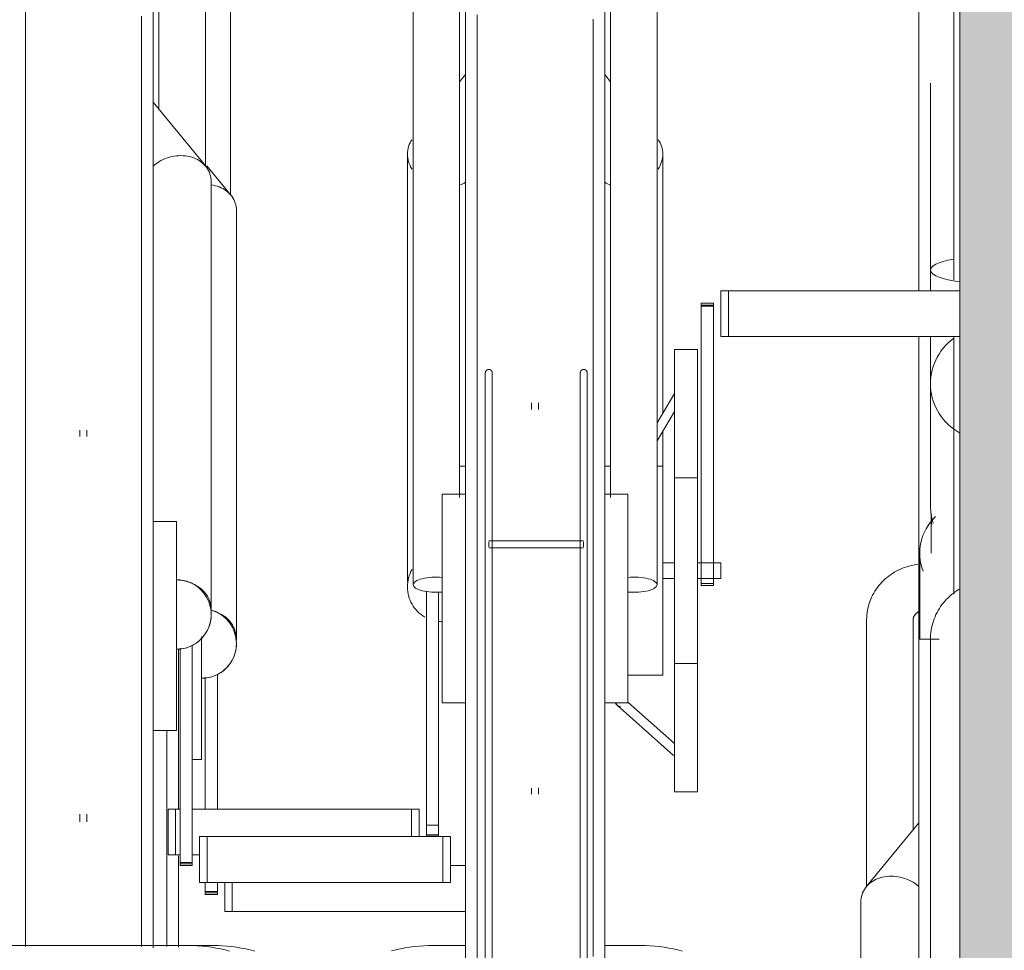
# Model space of a CAD drawing. Extents: x 50445 to 145605, y -10968 to 41989.
# Tile 225 of 256: x 96023 to 96447, y -128 to 273. Entities that reach past the tile are written whole.
import ezdxf

# ---------------------------------------------------------------- set-up
doc = ezdxf.new("R2010")
doc.units = 0
doc.header["$LTSCALE"] = 414.30304
doc.header["$MEASUREMENT"] = 0
doc.layers.add('A-EQPM', color=6, linetype='CONTINUOUS', lineweight=18)
doc.layers.add('A-GENM', color=6, linetype='CONTINUOUS', lineweight=18)

# ---------------------------------------------------------------- blocks, each defined once
blk = doc.blocks.new('42_KA leemstuc betonkolomafwerking - Type-V74-plotview doorsnede C C  -  1 op 100')
at = {"layer": 'A-GENM'}
h = blk.add_hatch(color=256, dxfattribs=at)
h.paths.add_polyline_path([(15248.73, -2480), (15802.73, -2480), (15802.73, -1463.74), (15783.05, -1462.63), (15779.84, -1461.44), (15766.34, -1452.92), (15764.44, -1450.59), (15763.56, -1444.95), (15762.83, -1434.06), (15763.24, -1407.83), (15766.34, -1402.77), (15771.72, -1399.85), (15777.93, -1399.85), (15783.31, -1402.77), (15786.42, -1407.83), (15786.83, -1410.75), (15786.83, -1438.97), (15794.83, -1439.83), (15802.73, -1439.83), (15802.73, -332.84), (15783.05, -331.72), (15779.84, -330.53), (15766.34, -322.02), (15764.44, -319.68), (15763.56, -314.04), (15762.83, -298.21), (15763.24, -276.92), (15766.34, -271.87), (15771.72, -268.95), (15777.93, -268.95), (15783.31, -271.87), (15786.42, -276.92), (15786.83, -279.84), (15786.83, -308.07), (15794.83, -308.93), (15802.73, -308.93), (15802.73, 530), (15248.73, 530), (15248.73, -2444.34)], flags=0)
h.paths.add_polyline_path([(15778.44, -1435.77), (15780.83, -1435.18), (15778.27, -1435.18)], flags=0)
h.paths.add_polyline_path([(15778.44, -304.86), (15780.83, -304.28), (15778.27, -304.28)], flags=0)
blk.add_line((15248.73, 530), (15248.73, -2480), dxfattribs=at)
blk = doc.blocks.new('97_KA_gestapelde fietsenstalling 8 fietsen 1600x1900 - Type-V118-plotview doorsnede C C  -  1 op 100')
at = {"layer": 'A-EQPM'}
for p, q in [((14934.7, -469.58), (14934.7, -354.68)), ((15246.1, -355.99), (15246.1, -506.13)), ((15231.1, -380.63), (15231.1, -482.84)), ((15236.1, -421.36), (15236.1, -501.83)), ((15231.1, -450.21), (15231.1, -510.83)), ((14934.84, -469.62), (14924.48, -457)), ((14937.2, -660.68), (14937.2, -476.2)), ((15236.1, -501.83), (15236.1, -510.83)), ((15231.1, -530.54), (15231.1, -660.96)), ((15236.1, -530.54), (15236.1, -550.82)), ((15246.1, -530.54), (15246.1, -641.5)), ((15236.1, -550.82), (15236.1, -602.8)), ((15236.1, -595.29), (15236.1, -602.8)), ((15236.45, -608.69), (15236.45, -623.86)), ((15231.45, -623.86), (15231.45, -660.96)), ((15208.6, -652.68), (15208.6, -767.58)), ((15228.6, -743.11), (15228.6, -652.68)), ((14922.2, -659.84), (14922.2, -667.77)), ((15239.84, -660.96), (15231.1, -660.96)), ((15231.1, -965.77), (15231.1, -660.96)), ((14912.2, -665.02), (14912.2, -667.77)), ((14912.2, -667.77), (14912.2, -734.27)), ((14922.2, -667.77), (14922.2, -712.77)), ((14923.77, -734.11), (14923.77, -677.35)), ((14928.99, -675.95), (14928.99, -734.11)), ((14918.12, -712.77), (14922.2, -712.77)), ((15231.1, -740.04), (15208.46, -767.62)), ((14912.2, -754.23), (14912.2, -793.7)), ((15029.36, -758.5), (15035.83, -758.5)), ((14923.77, -769.67), (14923.77, -765.7)), ((14928.99, -765.7), (14928.99, -769.67)), ((14932.2, -765.7), (14932.2, -778.2)), ((14935.41, -778.2), (14935.41, -765.7)), ((14923.77, -770.98), (14923.77, -769.67)), ((14928.99, -769.67), (14923.77, -769.67)), ((14923.77, -770.21), (14928.99, -770.21)), ((14923.77, -770.68), (14923.77, -770.98)), ((14923.77, -770.98), (14928.99, -770.98)), ((14928.99, -769.67), (14928.99, -770.98)), ((14928.99, -770.98), (14928.99, -770.68)), ((15206.1, -774.2), (15206.1, -958.68)), ((14935.41, -778.2), (14932.2, -778.2)), ((15035.83, -778.2), (14935.41, -778.2)), ((14926.59, -792.88), (14905.72, -792.88))]:
    blk.add_line(p, q, dxfattribs=at)
at = {"layer": 'A-EQPM', "flags": 128}
for points in [[(15230.67, -628.66), (15229.7, -628.79), (15228.74, -628.96), (15227.78, -629.16), (15226.83, -629.4), (15225.89, -629.67), (15224.96, -629.98), (15224.05, -630.33), (15223.15, -630.71), (15222.26, -631.13), (15221.39, -631.58), (15220.53, -632.06), (15219.7, -632.58), (15218.89, -633.12), (15218.1, -633.71), (15217.33, -634.32), (15216.58, -634.96), (15215.87, -635.63), (15215.17, -636.33), (15214.51, -637.06), (15213.88, -637.81), (15213.28, -638.59), (15212.71, -639.4), (15212.17, -640.22), (15211.67, -641.07), (15211.2, -641.94), (15210.77, -642.83), (15210.37, -643.74), (15210.02, -644.66), (15209.7, -645.59), (15209.42, -646.54), (15209.18, -647.5), (15208.98, -648.47), (15208.83, -649.45), (15208.71, -650.43), (15208.64, -651.42), (15208.6, -652.41), (15208.6, -652.68)], [(15236.1, -660.96), (15236.12, -659.96), (15236.18, -658.96), (15236.28, -657.97), (15236.42, -656.98), (15236.6, -655.99), (15236.82, -655.02), (15237.08, -654.05), (15237.37, -653.1), (15237.7, -652.15), (15238.08, -651.23), (15238.48, -650.31), (15238.93, -649.42), (15239.41, -648.54), (15239.92, -647.68), (15240.47, -646.85), (15241.05, -646.03), (15241.66, -645.24), (15242.31, -644.48), (15242.98, -643.74), (15243.68, -643.03), (15244.42, -642.35), (15245.17, -641.69), (15245.96, -641.07), (15246.76, -640.48), (15247.59, -639.92), (15248.45, -639.4)], [(15228.6, -652.68), (15228.6, -652.53), (15228.61, -652.39), (15228.63, -652.25), (15228.65, -652.1), (15228.68, -651.96), (15228.71, -651.81), (15228.75, -651.67), (15228.8, -651.52), (15228.85, -651.38), (15228.91, -651.24), (15228.98, -651.09), (15229.06, -650.95), (15229.14, -650.81), (15229.23, -650.67), (15229.32, -650.53), (15229.43, -650.39), (15229.54, -650.26), (15229.66, -650.13), (15229.78, -650), (15229.91, -649.87), (15230.06, -649.75), (15230.2, -649.63), (15230.36, -649.51), (15230.52, -649.4), (15230.69, -649.29), (15230.86, -649.19), (15231.04, -649.09)], [(15236.1, -667.71), (15236.1, -665.4), (15236.1, -663.56), (15236.1, -662.22), (15236.1, -661.35), (15236.1, -660.98), (15236.1, -660.96)], [(15236.1, -660.96), (15236.1, -661.21), (15236.1, -661.94), (15236.1, -663.15), (15236.1, -664.85), (15236.1, -667.04), (15236.1, -669.7), (15236.1, -672.83), (15236.1, -676.43), (15236.1, -680.5), (15236.1, -685.02), (15236.1, -689.99), (15236.1, -695.41), (15236.1, -701.25), (15236.1, -707.52), (15236.1, -714.2), (15236.1, -721.28), (15236.1, -728.76), (15236.1, -736.61), (15236.1, -744.83), (15236.1, -753.41), (15236.1, -762.32), (15236.1, -771.56), (15236.1, -781.11), (15236.1, -790.96), (15236.1, -801.08)], [(15236.1, -661.35), (15236.1, -660.98), (15236.1, -660.96)], [(14907.2, -793.32), (14907.2, -789.49), (14907.2, -778.22), (14907.2, -766.77), (14907.2, -755.16), (14907.2, -743.41), (14907.2, -731.55), (14907.2, -719.58), (14907.2, -707.52), (14907.2, -700.27)], [(14945.1, -795.34), (14943.18, -794.84), (14941.23, -794.4), (14939.26, -794.01), (14937.27, -793.68), (14935.27, -793.41), (14933.25, -793.19), (14931.22, -793.03), (14929.18, -792.93), (14927.14, -792.89), (14926.59, -792.88)]]:
    blk.add_lwpolyline(points, dxfattribs=at)
at = {"layer": 'A-EQPM'}
for start, end in [(0, 74.0833), (270, 0)]:
    blk.add_arc((14922.2, -662.77), 15, start, end, dxfattribs=at)
for centre, major_axis, ratio, start_param, end_param in [((15261.1, -501.83), (25, 0), 0.237436, 2.219192, 4.18879), ((15261.1, -550.82), (25, 0), 0.978148, 2.220803, 4.18879), ((15261.1, -623.86), (29.65, 0), 0.838671, 2.452801, 3.455752), ((15261.1, -608.69), (24.65, 0), 0.838671, 3.05396, 3.278335), ((14922.2, -660.68), (15, 0), 0.848048, 0, 1.294058), ((14922.2, -660.68), (15, 0), 0.848048, 6.162412, 6.283185)]:
    blk.add_ellipse(centre, major_axis=major_axis, ratio=ratio, start_param=start_param, end_param=end_param, dxfattribs=at)
for points, knots in [([(14937.2, -476.2), (14937.2, -473.99), (14935.8, -469.7), (14931.07, -466.22), (14927.51, -465.33), (14926.34, -465.18)], [0, 0, 0, 0, 0.1666667, 0.3333333, 0.4108914, 0.4108914, 0.4108914, 0.4108914]), ([(15237.32, -610.98), (15237.19, -610.55), (15236.75, -609), (15236.24, -606.28), (15236.1, -603.96), (15236.1, -602.8)], [0.40033552, 0.40033552, 0.40033552, 0.40033552, 0.41666667, 0.45833333, 0.5, 0.5, 0.5, 0.5]), ([(15231.15, -767.53), (15230.37, -766.84), (15228.45, -765.44), (15225.03, -763.86), (15221.1, -762.99), (15217.17, -763), (15213.52, -763.88), (15210.37, -765.58), (15207.96, -767.98), (15206.45, -770.91), (15206.1, -773.09), (15206.1, -774.2)], [0.2662718, 0.2662718, 0.2662718, 0.2662718, 0.3333333, 0.4166667, 0.5, 0.5833333, 0.6666667, 0.75, 0.8333333, 0.9166667, 1, 1, 1, 1])]:
    blk.add_open_spline(points, degree=3, knots=knots, dxfattribs=at)
for points in [[(14929.7, -649.78), (14929.13, -649.45), (14928.54, -649.16), (14927.93, -648.91)], [(14922.2, -677.77), (14923.51, -677.77), (14926.13, -677.42), (14929.79, -675.91), (14932.93, -673.5), (14935.34, -670.35), (14936.85, -666.7), (14937.2, -664.08), (14937.2, -662.77)]]:
    blk.add_open_spline(points, degree=3, dxfattribs=at)
blk = doc.blocks.new('97_KA_gestapelde fietsenstalling 16 fietsen 1600x2900 - Type-V122-plotview doorsnede C C  -  1 op 100')
at = {"layer": 'A-EQPM'}
for p, q in [((15013.33, -330.29), (15013.33, -637.45)), ((15033.33, -599.91), (15033.33, -330.29)), ((15098.33, -330.29), (15098.33, -599.91)), ((15118.33, -637.45), (15118.33, -330.29)), ((15035.83, -643.38), (15035.83, -338.57)), ((15095.83, -338.57), (15095.83, -643.38)), ((14903.83, -342.18), (14903.83, -432.34)), ((14923.83, -457.08), (14923.83, -342.18)), ((14901.33, -350.46), (14901.33, -655.27)), ((15035.83, -417.65), (15033.23, -420.81)), ((15098.33, -420.69), (15095.83, -417.65)), ((14923.98, -457.12), (14901.33, -429.54)), ((15010.83, -451.81), (15010.83, -636.29)), ((15120.83, -563.63), (15120.83, -451.81)), ((14926.33, -648.18), (14926.33, -463.7)), ((15145.83, -510.83), (15149.05, -510.83)), ((15145.83, -530.54), (15145.83, -510.83)), ((15149.05, -510.83), (15248.73, -510.83)), ((15149.05, -530.54), (15149.05, -510.83)), ((15142.63, -516.17), (15137.41, -516.17)), ((15137.41, -517.48), (15137.41, -516.17)), ((15137.41, -516.17), (15137.41, -516.47)), ((15137.41, -516.94), (15142.63, -516.94)), ((15142.63, -516.47), (15142.63, -516.17)), ((15142.63, -516.17), (15142.63, -517.48)), ((15137.41, -627.23), (15137.41, -517.48)), ((15142.63, -517.48), (15137.41, -517.48)), ((15142.63, -517.48), (15142.63, -627.23)), ((15149.05, -530.54), (15145.83, -530.54)), ((15248.73, -530.54), (15149.05, -530.54)), ((15135.83, -536.13), (15125.83, -536.13)), ((15125.83, -631.38), (15125.83, -536.13)), ((15135.83, -536.13), (15135.83, -631.38)), ((15044.39, -554.95), (15044.39, -602.58)), ((15047.39, -602.58), (15047.39, -554.95)), ((15085.27, -554.95), (15085.27, -602.58)), ((15088.27, -602.58), (15088.27, -554.95)), ((15125.83, -555), (15118.33, -567.67)), ((15064.33, -559.01), (15064.33, -562)), ((15067.33, -562), (15067.33, -559.01)), ((15118.33, -575.51), (15125.83, -562.85)), ((14869.83, -570.9), (14869.83, -573.63)), ((14872.83, -573.53), (14872.83, -570.9)), ((15120.83, -586.37), (15120.83, -570.92)), ((15035.83, -586.38), (15033.33, -586.38)), ((15098.39, -586.38), (15095.83, -586.38)), ((15120.83, -586.38), (15118.33, -586.38)), ((15120.83, -586.38), (15120.83, -631.38)), ((15135.83, -591.38), (15125.83, -591.38)), ((15035.83, -598.38), (15025.83, -598.38)), ((15025.83, -643.38), (15025.83, -598.38)), ((15105.83, -598.38), (15095.83, -598.38)), ((15105.83, -598.38), (15105.83, -643.38)), ((14911.33, -610.27), (14901.33, -610.27)), ((14911.33, -610.27), (14911.33, -655.27)), ((15086.68, -618.5), (15045.88, -618.5)), ((15045.88, -620), (15045.88, -618.94)), ((15086.68, -618.94), (15086.68, -620)), ((15045.88, -621.06), (15045.88, -620)), ((15045.88, -621.5), (15086.68, -621.5)), ((15086.68, -620), (15086.68, -621.06)), ((15137.41, -637.75), (15137.41, -627.23)), ((15142.63, -627.23), (15142.63, -637.75)), ((15125.83, -628.03), (15120.83, -628.03)), ((15120.83, -631.38), (15120.83, -676.38)), ((15125.83, -726.63), (15125.83, -631.38)), ((15145.83, -628.03), (15135.83, -628.03)), ((15135.83, -631.38), (15135.83, -726.63)), ((15145.83, -628.03), (15145.83, -631.38)), ((15145.83, -631.38), (15145.83, -634.73)), ((15120.83, -634.73), (15125.83, -634.73)), ((15135.83, -634.73), (15145.83, -634.73)), ((15019.04, -741), (15019.04, -640.17)), ((15044.39, -638.38), (15044.39, -968.3)), ((15047.39, -968.3), (15047.39, -638.38)), ((15085.27, -638.38), (15085.27, -968.3)), ((15088.27, -968.3), (15088.27, -638.38)), ((15137.41, -636.98), (15137.41, -637.75)), ((15137.41, -636.98), (15142.63, -636.98)), ((15137.41, -637.75), (15142.63, -637.75)), ((15142.63, -637.75), (15142.63, -636.98)), ((15024.26, -640.59), (15024.26, -741)), ((15025.83, -688.38), (15025.83, -643.38)), ((15035.83, -942.33), (15035.83, -643.38)), ((15095.83, -643.38), (15095.83, -947.15)), ((15105.83, -643.38), (15105.83, -688.38)), ((14901.33, -655.27), (14901.33, -793.98)), ((14911.33, -655.27), (14911.33, -700.27)), ((14912.9, -757.17), (14912.9, -664.85)), ((14918.12, -663.45), (14918.12, -757.17)), ((15125.83, -671.38), (15135.83, -671.38)), ((15105.83, -676.38), (15120.83, -676.38)), ((15025.83, -688.38), (15035.83, -688.38)), ((15095.83, -688.38), (15105.83, -688.38)), ((15101.22, -689.36), (15125.48, -710.98)), ((15125.83, -705.94), (15105.83, -688.11)), ((14901.33, -700.27), (14911.33, -700.27)), ((15067.33, -727.75), (15067.33, -724.99)), ((15064.33, -725.12), (15064.33, -727.75)), ((15125.83, -726.63), (15135.83, -726.63)), ((14869.83, -736.38), (14869.83, -739.64)), ((14872.83, -739.64), (14872.83, -736.38)), ((14907.81, -734.11), (14911.02, -734.11)), ((14907.81, -753.81), (14907.81, -734.11)), ((14911.02, -734.11), (14912.9, -734.11)), ((14911.02, -753.81), (14911.02, -734.11)), ((14918.12, -734.11), (15012.62, -734.11)), ((15012.62, -734.11), (15015.84, -734.11)), ((15012.62, -746), (15012.62, -734.11)), ((15015.84, -746), (15015.84, -734.11)), ((15019.04, -745.02), (15019.04, -741)), ((15024.26, -741), (15019.04, -741)), ((15024.26, -741), (15024.26, -745.02)), ((14921.33, -746), (14924.48, -746)), ((14921.33, -746), (14921.33, -765.7)), ((14924.55, -746), (15026.15, -746)), ((14924.55, -765.7), (14924.55, -746)), ((15019.04, -745.82), (15019.04, -745.02)), ((15019.04, -745.28), (15019.04, -745.82)), ((15019.04, -745.28), (15024.26, -745.28)), ((15024.26, -745.82), (15019.04, -745.82)), ((15024.26, -745.02), (15024.26, -745.82)), ((15024.26, -745.82), (15024.26, -745.28)), ((15026.15, -746), (15029.36, -746)), ((15026.15, -765.7), (15026.15, -746)), ((15029.36, -765.7), (15029.36, -746)), ((14911.02, -753.81), (14907.81, -753.81)), ((14912.9, -753.81), (14911.02, -753.81)), ((14921.33, -753.81), (14918.12, -753.81)), ((14912.9, -758.48), (14912.9, -757.17)), ((14918.12, -757.17), (14912.9, -757.17)), ((14912.9, -757.71), (14918.12, -757.71)), ((14912.9, -758.18), (14912.9, -758.48)), ((14912.9, -758.48), (14918.12, -758.48)), ((14918.12, -757.17), (14918.12, -758.48)), ((14918.12, -758.48), (14918.12, -758.18)), ((14924.48, -765.7), (14921.33, -765.7)), ((15026.15, -765.7), (14924.55, -765.7)), ((15029.36, -765.7), (15026.15, -765.7)), ((14915.72, -792.88), (14826.95, -792.88)), ((15035.83, -792.88), (15021.95, -792.88)), ((15110.72, -792.88), (15095.83, -792.88))]:
    blk.add_line(p, q, dxfattribs=at)
at = {"layer": 'A-EQPM', "flags": 128}
for points in [[(15040.83, -391.81), (15040.83, -398.89), (15040.83, -406.37), (15040.83, -414.22), (15040.83, -422.44), (15040.83, -431.02), (15040.83, -439.93), (15040.83, -449.17), (15040.83, -458.72), (15040.83, -468.56), (15040.83, -478.69), (15040.83, -489.08), (15040.83, -499.71), (15040.83, -510.58), (15040.83, -521.66), (15040.83, -532.93), (15040.83, -544.38), (15040.83, -555.98), (15040.83, -567.73), (15040.83, -579.6), (15040.83, -591.57), (15040.83, -603.62), (15040.83, -615.74), (15040.83, -627.9), (15040.83, -640.09), (15040.83, -643.38)], [(15090.83, -643.38), (15090.83, -631.19), (15090.83, -619.02), (15090.83, -606.89), (15090.83, -594.82), (15090.83, -582.82), (15090.83, -570.92), (15090.83, -559.14), (15090.83, -547.5), (15090.83, -536), (15090.83, -524.68), (15090.83, -513.55), (15090.83, -502.62), (15090.83, -491.93), (15090.83, -481.47), (15090.83, -471.27), (15090.83, -461.35), (15090.83, -451.72), (15090.83, -442.39), (15090.83, -433.39), (15090.83, -424.72), (15090.83, -416.41), (15090.83, -408.45), (15090.83, -400.87), (15090.83, -393.68)], [(14846.33, -390.75), (14846.33, -397.02), (14846.33, -403.7), (14846.33, -410.78), (14846.33, -418.26), (14846.33, -426.11), (14846.33, -434.33), (14846.33, -442.91), (14846.33, -451.82), (14846.33, -461.06), (14846.33, -470.61), (14846.33, -480.46), (14846.33, -490.58), (14846.33, -500.97), (14846.33, -511.6), (14846.33, -522.47), (14846.33, -533.55), (14846.33, -544.82), (14846.33, -556.27), (14846.33, -567.88), (14846.33, -579.62), (14846.33, -591.49), (14846.33, -603.46), (14846.33, -615.51), (14846.33, -627.63), (14846.33, -639.79), (14846.33, -651.98), (14846.33, -655.27)], [(14896.33, -655.27), (14896.33, -643.08), (14896.33, -630.91), (14896.33, -618.78), (14896.33, -606.71), (14896.33, -594.71), (14896.33, -582.82), (14896.33, -571.03), (14896.33, -559.39), (14896.33, -547.89), (14896.33, -536.57), (14896.33, -525.44), (14896.33, -514.52), (14896.33, -503.82), (14896.33, -493.36), (14896.33, -483.16), (14896.33, -473.24), (14896.33, -463.61), (14896.33, -454.28), (14896.33, -445.28), (14896.33, -436.61), (14896.33, -428.3), (14896.33, -420.34), (14896.33, -412.76), (14896.33, -405.57), (14896.33, -398.78), (14896.33, -392.4)], [(15044.39, -546.17), (15044.39, -546.11), (15044.4, -546.05), (15044.4, -545.99), (15044.41, -545.93), (15044.42, -545.87), (15044.44, -545.81), (15044.45, -545.75), (15044.47, -545.69), (15044.49, -545.64), (15044.51, -545.58), (15044.54, -545.53), (15044.56, -545.47), (15044.59, -545.42), (15044.62, -545.37), (15044.66, -545.32), (15044.69, -545.27), (15044.73, -545.22), (15044.77, -545.18), (15044.81, -545.13), (15044.85, -545.09), (15044.89, -545.05), (15044.94, -545.01), (15044.98, -544.97), (15045.03, -544.94), (15045.08, -544.9), (15045.13, -544.87), (15045.19, -544.84), (15045.24, -544.81), (15045.29, -544.79), (15045.35, -544.77), (15045.41, -544.75), (15045.46, -544.73), (15045.52, -544.71), (15045.58, -544.7), (15045.64, -544.69), (15045.7, -544.68), (15045.76, -544.67), (15045.82, -544.67), (15045.88, -544.67), (15045.94, -544.67), (15046, -544.67), (15046.06, -544.67), (15046.12, -544.68), (15046.18, -544.69), (15046.23, -544.7), (15046.29, -544.72), (15046.35, -544.74), (15046.41, -544.76), (15046.46, -544.78), (15046.52, -544.8), (15046.57, -544.83), (15046.62, -544.86), (15046.68, -544.89), (15046.73, -544.92), (15046.78, -544.95), (15046.82, -544.99), (15046.87, -545.03), (15046.91, -545.07), (15046.96, -545.11), (15047, -545.15), (15047.04, -545.2), (15047.08, -545.24), (15047.11, -545.29), (15047.15, -545.34), (15047.18, -545.39), (15047.21, -545.44), (15047.24, -545.5), (15047.26, -545.55), (15047.29, -545.61), (15047.31, -545.66), (15047.33, -545.72), (15047.34, -545.78), (15047.36, -545.84), (15047.37, -545.89), (15047.38, -545.95), (15047.39, -546.01), (15047.39, -546.07), (15047.39, -546.13), (15047.39, -546.17)], [(15044.39, -548.37), (15044.39, -547.94), (15044.39, -547.55), (15044.39, -547.22), (15044.39, -546.92), (15044.39, -546.68), (15044.39, -546.48), (15044.39, -546.33), (15044.39, -546.23), (15044.39, -546.17), (15044.39, -546.17)], [(15044.39, -546.17), (15044.39, -546.19), (15044.39, -546.26), (15044.39, -546.38), (15044.39, -546.55), (15044.39, -546.76), (15044.39, -547.02), (15044.39, -547.33), (15044.39, -547.69), (15044.39, -548.09), (15044.39, -548.53), (15044.39, -549.02), (15044.39, -549.56), (15044.39, -550.13), (15044.39, -550.75), (15044.39, -551.4), (15044.39, -552.1), (15044.39, -552.84), (15044.39, -553.61), (15044.39, -554.42), (15044.39, -554.95)], [(15047.39, -554.95), (15047.39, -554.12), (15047.39, -553.32), (15047.39, -552.56), (15047.39, -551.84), (15047.39, -551.16), (15047.39, -550.52), (15047.39, -549.92), (15047.39, -549.36), (15047.39, -548.84), (15047.39, -548.37), (15047.39, -547.94), (15047.39, -547.55), (15047.39, -547.22), (15047.39, -546.92), (15047.39, -546.68), (15047.39, -546.48), (15047.39, -546.33), (15047.39, -546.23), (15047.39, -546.17), (15047.39, -546.17)], [(15047.39, -546.17), (15047.39, -546.19), (15047.39, -546.26), (15047.39, -546.38), (15047.39, -546.55), (15047.39, -546.76), (15047.39, -547.02), (15047.39, -547.33), (15047.39, -547.69)], [(15085.27, -546.17), (15085.27, -546.11), (15085.28, -546.05), (15085.28, -545.99), (15085.29, -545.93), (15085.3, -545.87), (15085.31, -545.81), (15085.33, -545.75), (15085.35, -545.69), (15085.37, -545.64), (15085.39, -545.58), (15085.41, -545.53), (15085.44, -545.47), (15085.47, -545.42), (15085.5, -545.37), (15085.53, -545.32), (15085.57, -545.27), (15085.6, -545.22), (15085.64, -545.18), (15085.68, -545.13), (15085.73, -545.09), (15085.77, -545.05), (15085.82, -545.01), (15085.86, -544.97), (15085.91, -544.94), (15085.96, -544.9), (15086.01, -544.87), (15086.06, -544.84), (15086.12, -544.81), (15086.17, -544.79), (15086.23, -544.77), (15086.28, -544.75), (15086.34, -544.73), (15086.4, -544.71), (15086.46, -544.7), (15086.52, -544.69), (15086.58, -544.68), (15086.63, -544.67), (15086.69, -544.67), (15086.75, -544.67), (15086.81, -544.67), (15086.87, -544.67), (15086.93, -544.67), (15086.99, -544.68), (15087.05, -544.69), (15087.11, -544.7), (15087.17, -544.72), (15087.23, -544.74), (15087.28, -544.76), (15087.34, -544.78), (15087.4, -544.8), (15087.45, -544.83), (15087.5, -544.86), (15087.55, -544.89), (15087.6, -544.92), (15087.65, -544.95), (15087.7, -544.99), (15087.75, -545.03), (15087.79, -545.07), (15087.84, -545.11), (15087.88, -545.15), (15087.92, -545.2), (15087.95, -545.24), (15087.99, -545.29), (15088.02, -545.34), (15088.06, -545.39), (15088.09, -545.44), (15088.11, -545.5), (15088.14, -545.55), (15088.16, -545.61), (15088.18, -545.66), (15088.2, -545.72), (15088.22, -545.78), (15088.23, -545.84), (15088.25, -545.89), (15088.26, -545.95), (15088.26, -546.01), (15088.27, -546.07), (15088.27, -546.13), (15088.27, -546.17)], [(15085.27, -547.94), (15085.27, -547.55), (15085.27, -547.22), (15085.27, -546.92), (15085.27, -546.68), (15085.27, -546.48), (15085.27, -546.33), (15085.27, -546.23), (15085.27, -546.17), (15085.27, -546.17)], [(15085.27, -546.17), (15085.27, -546.19), (15085.27, -546.26), (15085.27, -546.38), (15085.27, -546.55), (15085.27, -546.76), (15085.27, -547.02), (15085.27, -547.33), (15085.27, -547.69), (15085.27, -548.09), (15085.27, -548.53), (15085.27, -549.02), (15085.27, -549.56), (15085.27, -550.13), (15085.27, -550.75), (15085.27, -551.4), (15085.27, -552.1), (15085.27, -552.84), (15085.27, -553.61), (15085.27, -554.42), (15085.27, -554.95)], [(15088.27, -554.95), (15088.27, -554.12), (15088.27, -553.32), (15088.27, -552.56), (15088.27, -551.84), (15088.27, -551.16), (15088.27, -550.52), (15088.27, -549.92), (15088.27, -549.36), (15088.27, -548.84), (15088.27, -548.37), (15088.27, -547.94), (15088.27, -547.55), (15088.27, -547.22), (15088.27, -546.92), (15088.27, -546.68), (15088.27, -546.48), (15088.27, -546.33), (15088.27, -546.23), (15088.27, -546.17), (15088.27, -546.17)], [(15088.27, -546.17), (15088.27, -546.19), (15088.27, -546.26), (15088.27, -546.38), (15088.27, -546.55), (15088.27, -546.76), (15088.27, -547.02), (15088.27, -547.33), (15088.27, -547.69), (15088.27, -548.09), (15088.27, -548.53)], [(15044.39, -602.58), (15044.39, -603.45), (15044.39, -604.34), (15044.39, -605.27), (15044.39, -606.23), (15044.39, -607.22), (15044.39, -608.23), (15044.39, -609.27), (15044.39, -610.33), (15044.39, -611.41), (15044.39, -612.52), (15044.39, -613.64), (15044.39, -614.77), (15044.39, -615.93), (15044.39, -617.09), (15044.39, -618.26), (15044.39, -619.45), (15044.39, -620.64), (15044.39, -621.83), (15044.39, -623.03), (15044.39, -624.23), (15044.39, -625.43), (15044.39, -626.63), (15044.39, -627.82), (15044.39, -629.01), (15044.39, -630.18), (15044.39, -631.35), (15044.39, -632.51), (15044.39, -633.65), (15044.39, -634.77), (15044.39, -635.88), (15044.39, -636.97), (15044.39, -638.04), (15044.39, -638.38)], [(15047.39, -638.38), (15047.39, -637.32), (15047.39, -636.24), (15047.39, -635.13), (15047.39, -634.01), (15047.39, -632.88), (15047.39, -631.73), (15047.39, -630.56), (15047.39, -629.39), (15047.39, -628.21), (15047.39, -627.02), (15047.39, -625.82), (15047.39, -624.62), (15047.39, -623.42), (15047.39, -622.22), (15047.39, -621.03), (15047.39, -619.84), (15047.39, -618.65), (15047.39, -617.47), (15047.39, -616.3), (15047.39, -615.15), (15047.39, -614.01), (15047.39, -612.88), (15047.39, -611.77), (15047.39, -610.68), (15047.39, -609.61), (15047.39, -608.57), (15047.39, -607.55), (15047.39, -606.55), (15047.39, -605.58), (15047.39, -604.64), (15047.39, -603.74), (15047.39, -602.86), (15047.39, -602.58)], [(15085.27, -602.58), (15085.27, -603.45), (15085.27, -604.34), (15085.27, -605.27), (15085.27, -606.23), (15085.27, -607.22), (15085.27, -608.23), (15085.27, -609.27), (15085.27, -610.33), (15085.27, -611.41), (15085.27, -612.52), (15085.27, -613.64), (15085.27, -614.77), (15085.27, -615.93), (15085.27, -617.09), (15085.27, -618.26), (15085.27, -619.45), (15085.27, -620.64), (15085.27, -621.83), (15085.27, -623.03), (15085.27, -624.23), (15085.27, -625.43), (15085.27, -626.63), (15085.27, -627.82), (15085.27, -629.01), (15085.27, -630.18), (15085.27, -631.35), (15085.27, -632.51), (15085.27, -633.65), (15085.27, -634.77), (15085.27, -635.88), (15085.27, -636.97), (15085.27, -638.04), (15085.27, -638.38)], [(15088.27, -638.38), (15088.27, -637.32), (15088.27, -636.24), (15088.27, -635.13), (15088.27, -634.01), (15088.27, -632.88), (15088.27, -631.73), (15088.27, -630.56), (15088.27, -629.39), (15088.27, -628.21), (15088.27, -627.02), (15088.27, -625.82), (15088.27, -624.62), (15088.27, -623.42), (15088.27, -622.22), (15088.27, -621.03), (15088.27, -619.84), (15088.27, -618.65), (15088.27, -617.47), (15088.27, -616.3), (15088.27, -615.15), (15088.27, -614.01), (15088.27, -612.88), (15088.27, -611.77), (15088.27, -610.68), (15088.27, -609.61), (15088.27, -608.57), (15088.27, -607.55), (15088.27, -606.55), (15088.27, -605.58), (15088.27, -604.64), (15088.27, -603.74), (15088.27, -602.86), (15088.27, -602.58)], [(15040.83, -643.38), (15040.83, -655.57), (15040.83, -667.74), (15040.83, -679.87), (15040.83, -691.94), (15040.83, -703.93), (15040.83, -715.83), (15040.83, -727.61), (15040.83, -739.26), (15040.83, -750.75), (15040.83, -762.08), (15040.83, -773.21), (15040.83, -784.13), (15040.83, -794.83), (15040.83, -805.29)], [(15090.83, -797.68), (15090.83, -787.04), (15090.83, -776.18), (15090.83, -765.1), (15090.83, -753.83), (15090.83, -742.38), (15090.83, -730.77), (15090.83, -719.02), (15090.83, -707.16), (15090.83, -695.19), (15090.83, -683.13), (15090.83, -671.02), (15090.83, -658.85), (15090.83, -646.67), (15090.83, -643.38)], [(14846.33, -655.27), (14846.33, -667.46), (14846.33, -679.63), (14846.33, -691.76), (14846.33, -703.83), (14846.33, -715.82), (14846.33, -727.72), (14846.33, -739.5), (14846.33, -751.15), (14846.33, -762.64), (14846.33, -773.97), (14846.33, -785.1), (14846.33, -793.39)], [(14896.33, -793.32), (14896.33, -788.07), (14896.33, -776.99), (14896.33, -765.72), (14896.33, -754.27), (14896.33, -742.66), (14896.33, -730.91), (14896.33, -719.05), (14896.33, -707.08), (14896.33, -695.02), (14896.33, -682.91), (14896.33, -670.75), (14896.33, -658.56), (14896.33, -655.27)], [(15102.54, -689.86), (15101.49, -689.6), (15100.83, -689.11), (15100.44, -688.63)], [(14934.23, -795.34), (14932.31, -794.84), (14930.36, -794.4), (14928.39, -794.01), (14926.4, -793.68), (14924.4, -793.41), (14922.38, -793.19), (14920.35, -793.03), (14918.31, -792.93), (14916.27, -792.89), (14915.72, -792.88)], [(15021.95, -792.88), (15019.9, -792.91), (15017.86, -793), (15015.83, -793.14), (15013.81, -793.35), (15011.8, -793.6), (15009.8, -793.92), (15007.83, -794.29), (15005.88, -794.72), (15003.95, -795.2)], [(15129.23, -795.34), (15127.31, -794.84), (15125.36, -794.4), (15123.39, -794.01), (15121.4, -793.68), (15119.4, -793.41), (15117.38, -793.19), (15115.35, -793.03), (15113.31, -792.93), (15111.27, -792.89), (15110.72, -792.88)]]:
    blk.add_lwpolyline(points, dxfattribs=at)
at = {"layer": 'A-EQPM'}
for start, end in [(0, 90), (270, 0)]:
    blk.add_arc((14911.33, -650.27), 15, start, end, dxfattribs=at)
for centre, major_axis, ratio, start_param, end_param in [((14911.33, -648.18), (15, 0), 0.848048, 0, 1.488304), ((15023.33, -637.45), (10, 0), 0.325568, 1.317918, 3.141593), ((15108.33, -637.45), (10, 0), 0.325568, 0, 1.823675), ((15023.33, -637.45), (10, 0), 0.325568, 3.141593, 4.965268), ((15108.33, -637.45), (10, 0), 0.325568, 4.45951, 6.283185), ((14911.33, -648.18), (15, 0), 0.848048, 6.162412, 6.283185), ((15102.54, -687.86), (0, 2), 0.996917, 1.832596, 2.617994)]:
    blk.add_ellipse(centre, major_axis=major_axis, ratio=ratio, start_param=start_param, end_param=end_param, dxfattribs=at)
for points in [[(15010.83, -451.81), (15010.83, -449.59), (15011.54, -447.45), (15012.84, -445.67)], [(15118.82, -445.67), (15119.48, -446.56), (15120.49, -448.52), (15120.83, -450.7), (15120.83, -451.81)], [(15012.84, -458.4), (15012.19, -457.36), (15011.18, -455.18), (15010.83, -452.92), (15010.83, -451.81)], [(15120.83, -451.81), (15120.83, -454.03), (15120.13, -456.33), (15118.82, -458.4)], [(15035.88, -464.02), (15035.1, -464.53), (15034.25, -464.96), (15033.33, -465.31)], [(15098.33, -465.31), (15097.42, -464.97), (15096.55, -464.54), (15095.78, -464.02)], [(15010.83, -638.38), (15010.83, -635.76), (15011.54, -633.15), (15012.84, -630.88)], [(14918.83, -637.28), (14918.26, -636.95), (14917.67, -636.66), (14917.07, -636.41)], [(15018.33, -651.37), (15017.2, -650.71), (15015.11, -649.11), (15012.69, -645.96), (15011.18, -642.3), (15010.83, -639.69), (15010.83, -638.38)], [(15025.83, -653.38), (15025.3, -653.38), (15024.77, -653.35), (15024.25, -653.29)], [(14911.33, -665.27), (14912.64, -665.27), (14915.26, -664.92), (14918.91, -663.41), (14922.08, -661), (14923.62, -658.89), (14924.32, -657.77)]]:
    blk.add_open_spline(points, degree=3, dxfattribs=at)
for points, knots in [([(14926.33, -463.7), (14926.33, -461.49), (14924.93, -457.2), (14920.14, -453.67), (14915.26, -452.5), (14911.33, -452.49), (14907.41, -453.36), (14903.98, -454.94), (14902.06, -456.34), (14901.28, -457.02)], [0, 0, 0, 0, 0.1666667, 0.3333333, 0.4166667, 0.5, 0.5833333, 0.6666667, 0.7337282, 0.7337282, 0.7337282, 0.7337282]), ([(14924.53, -657.4), (14925.08, -656.37), (14926.01, -654.05), (14926.33, -651.58), (14926.33, -650.27)], [0.8422953, 0.8422953, 0.8422953, 0.8422953, 0.9166667, 1, 1, 1, 1])]:
    blk.add_open_spline(points, degree=3, knots=knots, dxfattribs=at)

msp = doc.modelspace()

# ---------------------------------------------------------------- block references
at = {"layer": 'A-EQPM'}
for name in ['97_KA_gestapelde fietsenstalling 16 fietsen 1600x2900 - Type-V122-plotview doorsnede C C  -  1 op 100', '97_KA_gestapelde fietsenstalling 8 fietsen 1600x1900 - Type-V118-plotview doorsnede C C  -  1 op 100']:
    msp.add_blockref(name, (81179.52, 667.18), dxfattribs=at)
at = {"layer": 'A-GENM'}
msp.add_blockref('42_KA leemstuc betonkolomafwerking - Type-V74-plotview doorsnede C C  -  1 op 100', (81179.52, 667.18), dxfattribs=at)

doc.saveas('drawing.dxf')
